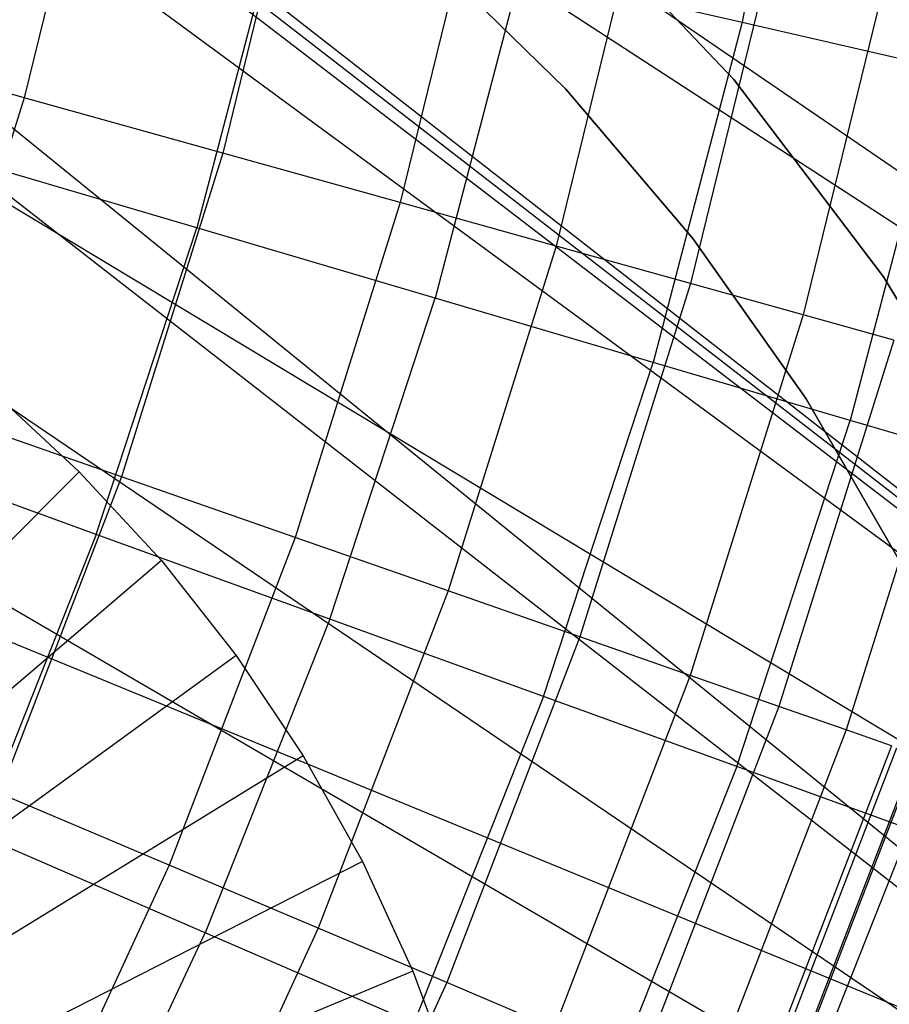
# Model space of a CAD drawing. Extents: x -390 to 397, y -401 to 400.
# Tile 61 of 192: x -229.39 to -227.41, y -300.99 to -298.76. Entities that reach past the tile are written whole.
import ezdxf

# ---------------------------------------------------------------- set-up
doc = ezdxf.new("R2010")
doc.units = 0
doc.header["$LTSCALE"] = 25.4
doc.layers.get('0').update_dxf_attribs({"linetype": 'CONTINUOUS'})

# ---------------------------------------------------------------- blocks, each defined once
blk = doc.blocks.new('FOURTY_ROUND_VII_ZWIS_STL')
at = {"color": 0}
for p, q in [((-238.7744, -290.9375, -934.3766), (-224.2059, -302.3068, -934.3766)), ((-238.7744, -290.9375, -934.3766), (-224.2059, -302.3068, -934.3766)), ((-237.5372, -291.9886, -934.3992), (-224.2059, -302.3068, -934.3766)), ((-237.5372, -291.9886, -934.3992), (-224.2059, -302.3068, -934.3766)), ((-236.7577, -292.691, -934.438), (-224.2059, -302.3068, -934.3766)), ((-236.7577, -292.691, -934.438), (-224.2059, -302.3068, -934.3766)), ((-236.7526, -292.6967, -932.4898), (-223.6992, -301.6236, -931.3491)), ((-236.7526, -292.6967, -932.4898), (-223.6992, -301.6236, -931.3491)), ((-224.2059, -302.3068, -934.3766), (-236.146, -293.5336, -934.6226)), ((-224.2059, -302.3068, -934.3766), (-236.146, -293.5336, -934.6226)), ((-224.6286, -302.8767, -933.034), (-236.146, -293.5336, -932.7423)), ((-236.146, -293.5336, -932.7423), (-223.6992, -301.6236, -931.3491)), ((-236.146, -293.5336, -932.7423), (-223.6992, -301.6236, -931.3491)), ((-224.6286, -302.8767, -933.034), (-236.146, -293.5336, -932.7423)), ((-235.8434, -294.1528, -932.9879), (-224.6286, -302.8767, -933.034)), ((-235.8434, -294.1528, -932.9879), (-224.6286, -302.8767, -933.034)), ((-235.5035, -295.511, -935.2474), (-224.2059, -302.3068, -934.3766)), ((-235.5035, -295.511, -935.2474), (-224.2059, -302.3068, -934.3766)), ((-235.5035, -295.511, -933.564), (-224.6286, -302.8767, -933.034)), ((-235.5035, -295.511, -933.564), (-224.6286, -302.8767, -933.034)), ((-235.502, -296.5416, -933.962), (-224.6286, -302.8767, -933.034)), ((-235.502, -296.5416, -933.962), (-224.6286, -302.8767, -933.034)), ((-235.7209, -297.5787, -935.8195), (-224.2059, -302.3068, -934.3766)), ((-235.7209, -297.5787, -935.8195), (-224.2059, -302.3068, -934.3766)), ((-227.5896, -297.9779, -975.5251), (-227.7445, -298.762, -975.5251)), ((-227.5896, -297.9779, -975.5251), (-227.7445, -298.762, -975.5251)), ((-229.2013, -298.2135, -975.8206), (-229.3772, -298.9335, -975.8206)), ((-229.2013, -298.2135, -975.8206), (-229.3772, -298.9335, -975.8206)), ((-228.7424, -298.3101, -977.1933), (-228.9255, -299.0594, -977.1933)), ((-228.7424, -298.3101, -977.1933), (-228.9255, -299.0594, -977.1933)), ((-228.3325, -298.3965, -978.5822), (-228.5219, -299.1718, -978.5822)), ((-228.3325, -298.3965, -978.5822), (-228.5219, -299.1718, -978.5822)), ((-227.9721, -298.4724, -979.9853), (-228.1671, -299.2707, -979.9853)), ((-227.9721, -298.4724, -979.9853), (-228.1671, -299.2707, -979.9853)), ((-227.7634, -298.8922, -2.2), (-228.1506, -298.4834, -2.2)), ((-228.1506, -298.4834, -29), (-227.7634, -298.8922, -29)), ((-227.7634, -298.8922, -2.2), (-228.1506, -298.4834, -2.2)), ((-228.1506, -298.4834, -29), (-227.7634, -298.8922, -29)), ((-228.7988, -298.52, -972.7912), (-228.9845, -299.2293, -972.7912)), ((-228.7988, -298.52, -972.7912), (-228.9845, -299.2293, -972.7912)), ((-227.6617, -298.5378, -981.4009), (-227.8615, -299.3558, -981.4009)), ((-227.6617, -298.5378, -981.4009), (-227.8615, -299.3558, -981.4009)), ((-227.4016, -298.5925, -982.827), (-227.6055, -299.4271, -982.827)), ((-227.4016, -298.5925, -982.827), (-227.6055, -299.4271, -982.827)), ((-228.4645, -298.6023, -29.0477), (-228.1455, -298.9141, -29.0477)), ((-228.1455, -298.9141, -13.7477), (-228.4645, -298.6023, -13.7477)), ((-228.1455, -298.9141, -13.7477), (-228.4645, -298.6023, -13.7477)), ((-228.4645, -298.6023, -29.0477), (-228.1455, -298.9141, -29.0477)), ((-228.2481, -298.6464, -974.1486), (-228.4426, -299.3891, -974.1486)), ((-228.2481, -298.6464, -974.1486), (-228.4426, -299.3891, -974.1486)), ((-228.2481, -298.6464, -974.1486), (-227.7445, -298.762, -975.5251)), ((-228.2481, -298.6464, -974.1486), (-227.7445, -298.762, -975.5251)), ((-227.7445, -298.762, -975.5251), (-227.947, -299.5352, -975.5251)), ((-227.7445, -298.762, -975.5251), (-227.947, -299.5352, -975.5251)), ((-227.7445, -298.762, -975.5251), (-227.2887, -298.8666, -976.919)), ((-227.7445, -298.762, -975.5251), (-227.2887, -298.8666, -976.919)), ((-229.3772, -298.9335, -975.8206), (-229.8766, -298.7944, -974.4657)), ((-229.3772, -298.9335, -975.8206), (-229.8766, -298.7944, -974.4657)), ((-227.2887, -298.8666, -976.919), (-227.4984, -299.6674, -976.919)), ((-227.2887, -298.8666, -976.919), (-227.4984, -299.6674, -976.919)), ((-227.4227, -299.3405, -2.2), (-227.7634, -298.8922, -2.2)), ((-227.7634, -298.8922, -2.2), (-227.7634, -298.8922, -29)), ((-227.7634, -298.8922, -29), (-227.4227, -299.3405, -29)), ((-227.7634, -298.8922, -2.2), (-227.7634, -298.8922, -29)), ((-227.4227, -299.3405, -2.2), (-227.7634, -298.8922, -2.2)), ((-227.7634, -298.8922, -29), (-227.4227, -299.3405, -29)), ((-229.3772, -298.9335, -975.8206), (-229.599, -299.6408, -975.8206)), ((-229.3772, -298.9335, -975.8206), (-229.599, -299.6408, -975.8206)), ((-228.9255, -299.0594, -977.1933), (-229.3772, -298.9335, -975.8206)), ((-228.9255, -299.0594, -977.1933), (-229.3772, -298.9335, -975.8206)), ((-228.1455, -298.9141, -29.0477), (-227.8562, -299.2536, -29.0477)), ((-227.8562, -299.2536, -13.7477), (-228.1455, -298.9141, -13.7477)), ((-228.1455, -298.9141, -13.7477), (-228.1455, -298.9141, -29.0477)), ((-227.8562, -299.2536, -13.7477), (-228.1455, -298.9141, -13.7477)), ((-228.1455, -298.9141, -29.0477), (-227.8562, -299.2536, -29.0477)), ((-228.1455, -298.9141, -13.7477), (-228.1455, -298.9141, -29.0477)), ((-228.9845, -299.2293, -972.7912), (-229.5722, -299.0562, -971.4547)), ((-228.9845, -299.2293, -972.7912), (-229.5722, -299.0562, -971.4547)), ((-228.9255, -299.0594, -977.1933), (-229.1562, -299.7953, -977.1933)), ((-228.9255, -299.0594, -977.1933), (-229.1562, -299.7953, -977.1933)), ((-228.5219, -299.1718, -978.5822), (-228.9255, -299.0594, -977.1933)), ((-228.5219, -299.1718, -978.5822), (-228.9255, -299.0594, -977.1933)), ((-228.5219, -299.1718, -978.5822), (-228.7607, -299.9334, -978.5822)), ((-228.5219, -299.1718, -978.5822), (-228.7607, -299.9334, -978.5822)), ((-228.1671, -299.2707, -979.9853), (-228.5219, -299.1718, -978.5822)), ((-228.1671, -299.2707, -979.9853), (-228.5219, -299.1718, -978.5822)), ((-229.2132, -299.9261, -972.7912), (-228.9845, -299.2293, -972.7912)), ((-229.2132, -299.9261, -972.7912), (-228.9845, -299.2293, -972.7912)), ((-228.4426, -299.3891, -974.1486), (-228.9845, -299.2293, -972.7912)), ((-228.4426, -299.3891, -974.1486), (-228.9845, -299.2293, -972.7912)), ((-227.8562, -299.2536, -29.0477), (-227.599, -299.618, -29.0477)), ((-227.599, -299.618, -13.7477), (-227.8562, -299.2536, -13.7477)), ((-227.8562, -299.2536, -13.7477), (-227.8562, -299.2536, -29.0477)), ((-227.599, -299.618, -13.7477), (-227.8562, -299.2536, -13.7477)), ((-227.8562, -299.2536, -29.0477), (-227.599, -299.618, -29.0477)), ((-227.8562, -299.2536, -13.7477), (-227.8562, -299.2536, -29.0477)), ((-228.1671, -299.2707, -979.9853), (-228.4129, -300.0548, -979.9853)), ((-228.1671, -299.2707, -979.9853), (-228.4129, -300.0548, -979.9853)), ((-227.8615, -299.3558, -981.4009), (-228.1671, -299.2707, -979.9853)), ((-227.8615, -299.3558, -981.4009), (-228.1671, -299.2707, -979.9853)), ((-227.8615, -299.3558, -981.4009), (-228.1134, -300.1593, -981.4009)), ((-227.8615, -299.3558, -981.4009), (-228.1134, -300.1593, -981.4009)), ((-227.6055, -299.4271, -982.827), (-227.8615, -299.3558, -981.4009)), ((-227.6055, -299.4271, -982.827), (-227.8615, -299.3558, -981.4009)), ((-227.1324, -299.8229, -2.2), (-227.4227, -299.3405, -2.2)), ((-227.4227, -299.3405, -2.2), (-227.4227, -299.3405, -29)), ((-227.4227, -299.3405, -29), (-227.1324, -299.8229, -29)), ((-227.4227, -299.3405, -2.2), (-227.4227, -299.3405, -29)), ((-227.1324, -299.8229, -2.2), (-227.4227, -299.3405, -2.2)), ((-227.4227, -299.3405, -29), (-227.1324, -299.8229, -29)), ((-228.682, -300.1185, -974.1486), (-228.4426, -299.3891, -974.1486)), ((-228.682, -300.1185, -974.1486), (-228.4426, -299.3891, -974.1486)), ((-227.947, -299.5352, -975.5251), (-228.4426, -299.3891, -974.1486)), ((-227.947, -299.5352, -975.5251), (-228.4426, -299.3891, -974.1486)), ((-227.6055, -299.4271, -982.827), (-227.8625, -300.2469, -982.827)), ((-227.6055, -299.4271, -982.827), (-227.8625, -300.2469, -982.827)), ((-227.3995, -299.4845, -984.2618), (-227.6055, -299.4271, -982.827)), ((-227.3995, -299.4845, -984.2618), (-227.6055, -299.4271, -982.827)), ((-227.3995, -299.4845, -984.2618), (-227.6606, -300.3174, -984.2618)), ((-227.3995, -299.4845, -984.2618), (-227.6606, -300.3174, -984.2618)), ((-228.1963, -300.2946, -975.5251), (-227.947, -299.5352, -975.5251)), ((-228.1963, -300.2946, -975.5251), (-227.947, -299.5352, -975.5251)), ((-227.4984, -299.6674, -976.919), (-227.947, -299.5352, -975.5251)), ((-227.4984, -299.6674, -976.919), (-227.947, -299.5352, -975.5251)), ((-227.2437, -299.5279, -985.7034), (-227.5079, -300.3707, -985.7034)), ((-227.2437, -299.5279, -985.7034), (-227.5079, -300.3707, -985.7034)), ((-229.4536, -299.5972), (-229.2518, -299.7838)), ((-229.4536, -299.5972), (-229.2518, -299.7838)), ((-227.599, -299.618, -29.0477), (-227.376, -300.0043, -29.0477)), ((-227.376, -300.0043, -13.7477), (-227.599, -299.618, -13.7477)), ((-227.599, -299.618, -13.7477), (-227.599, -299.618, -29.0477)), ((-227.376, -300.0043, -13.7477), (-227.599, -299.618, -13.7477)), ((-227.599, -299.618, -29.0477), (-227.376, -300.0043, -29.0477)), ((-227.599, -299.618, -13.7477), (-227.599, -299.618, -29.0477)), ((-229.1562, -299.7953, -977.1933), (-229.599, -299.6408, -975.8206)), ((-229.1562, -299.7953, -977.1933), (-229.599, -299.6408, -975.8206)), ((-227.7566, -300.4539, -976.919), (-227.4984, -299.6674, -976.919)), ((-227.7566, -300.4539, -976.919), (-227.4984, -299.6674, -976.919)), ((-227.0974, -299.7856, -978.3286), (-227.4984, -299.6674, -976.919)), ((-227.0974, -299.7856, -978.3286), (-227.4984, -299.6674, -976.919)), ((-229.2132, -299.9261, -972.7912), (-229.7892, -299.7173, -971.4547)), ((-229.2132, -299.9261, -972.7912), (-229.7892, -299.7173, -971.4547)), ((-229.2518, -299.7838), (-229.9589, -300.4908, -1)), ((-229.2518, -299.7838), (-229.9589, -300.4908, -1)), ((-229.2518, -299.7838), (-229.0652, -299.9855)), ((-229.2518, -299.7838), (-229.0652, -299.9855)), ((-229.1562, -299.7953, -977.1933), (-229.4336, -300.515, -977.1933)), ((-229.1562, -299.7953, -977.1933), (-229.4336, -300.515, -977.1933)), ((-228.7607, -299.9334, -978.5822), (-229.1562, -299.7953, -977.1933)), ((-228.7607, -299.9334, -978.5822), (-229.1562, -299.7953, -977.1933)), ((-229.2132, -299.9261, -972.7912), (-229.4839, -300.6075, -972.7912)), ((-229.2132, -299.9261, -972.7912), (-229.4839, -300.6075, -972.7912)), ((-228.682, -300.1185, -974.1486), (-229.2132, -299.9261, -972.7912)), ((-228.682, -300.1185, -974.1486), (-229.2132, -299.9261, -972.7912)), ((-228.7607, -299.9334, -978.5822), (-229.0477, -300.6782, -978.5822)), ((-228.7607, -299.9334, -978.5822), (-229.0477, -300.6782, -978.5822)), ((-228.4129, -300.0548, -979.9853), (-228.7607, -299.9334, -978.5822)), ((-228.4129, -300.0548, -979.9853), (-228.7607, -299.9334, -978.5822)), ((-229.0652, -299.9855), (-229.8256, -300.635, -1)), ((-229.0652, -299.9855), (-229.8256, -300.635, -1)), ((-229.0652, -299.9855), (-228.8951, -300.2014)), ((-229.0652, -299.9855), (-228.8951, -300.2014)), ((-228.4129, -300.0548, -979.9853), (-228.7085, -300.8216, -979.9853)), ((-228.4129, -300.0548, -979.9853), (-228.7085, -300.8216, -979.9853)), ((-228.1134, -300.1593, -981.4009), (-228.4129, -300.0548, -979.9853)), ((-228.1134, -300.1593, -981.4009), (-228.4129, -300.0548, -979.9853)), ((-228.682, -300.1185, -974.1486), (-228.9655, -300.832, -974.1486)), ((-228.682, -300.1185, -974.1486), (-228.9655, -300.832, -974.1486)), ((-228.1963, -300.2946, -975.5251), (-228.682, -300.1185, -974.1486)), ((-228.1963, -300.2946, -975.5251), (-228.682, -300.1185, -974.1486)), ((-228.1134, -300.1593, -981.4009), (-228.4162, -300.9451, -981.4009)), ((-228.1134, -300.1593, -981.4009), (-228.4162, -300.9451, -981.4009)), ((-227.8625, -300.2469, -982.827), (-228.1134, -300.1593, -981.4009)), ((-227.8625, -300.2469, -982.827), (-228.1134, -300.1593, -981.4009)), ((-228.8951, -300.2014), (-229.7041, -300.7892, -1)), ((-228.8951, -300.2014), (-229.7041, -300.7892, -1)), ((-228.8951, -300.2014), (-228.7424, -300.4299)), ((-228.8951, -300.2014), (-228.7424, -300.4299)), ((-227.8625, -300.2469, -982.827), (-228.1715, -301.0486, -982.827)), ((-227.8625, -300.2469, -982.827), (-228.1715, -301.0486, -982.827)), ((-227.6606, -300.3174, -984.2618), (-227.8625, -300.2469, -982.827)), ((-227.6606, -300.3174, -984.2618), (-227.8625, -300.2469, -982.827)), ((-228.1963, -300.2946, -975.5251), (-228.4913, -301.0373, -975.5251)), ((-228.1963, -300.2946, -975.5251), (-228.4913, -301.0373, -975.5251)), ((-227.7566, -300.4539, -976.919), (-228.1963, -300.2946, -975.5251)), ((-227.7566, -300.4539, -976.919), (-228.1963, -300.2946, -975.5251)), ((-227.6606, -300.3174, -984.2618), (-227.9745, -301.1318, -984.2618)), ((-227.6606, -300.3174, -984.2618), (-227.9745, -301.1318, -984.2618)), ((-227.5079, -300.3707, -985.7034), (-227.6606, -300.3174, -984.2618)), ((-227.5079, -300.3707, -985.7034), (-227.6606, -300.3174, -984.2618)), ((-227.5079, -300.3707, -985.7034), (-227.8255, -301.1948, -985.7034)), ((-227.5079, -300.3707, -985.7034), (-227.8255, -301.1948, -985.7034)), ((-227.4046, -300.4067, -987.15), (-227.5079, -300.3707, -985.7034)), ((-227.4046, -300.4067, -987.15), (-227.5079, -300.3707, -985.7034)), ((-227.4046, -300.4067, -987.15), (-227.7248, -301.2374, -987.15)), ((-227.4046, -300.4067, -987.15), (-227.7248, -301.2374, -987.15)), ((-227.7128, -301.2424, -991.5), (-227.3923, -300.411, -991.5)), ((-227.7128, -301.2424, -991.5), (-227.3923, -300.411, -991.5)), ((-228.7424, -300.4299), (-229.595, -300.9524, -1)), ((-228.7424, -300.4299), (-229.595, -300.9524, -1)), ((-228.7424, -300.4299), (-228.6081, -300.6696)), ((-228.7424, -300.4299), (-228.6081, -300.6696)), ((-227.3509, -300.4255, -988.5995), (-227.6723, -301.2595, -988.5995)), ((-227.3509, -300.4255, -988.5995), (-227.6723, -301.2595, -988.5995)), ((-227.3468, -300.4269, -990.0501), (-227.6684, -301.2612, -990.0501)), ((-227.3468, -300.4269, -990.0501), (-227.6684, -301.2612, -990.0501)), ((-227.7566, -300.4539, -976.919), (-228.0622, -301.2231, -976.919)), ((-227.7566, -300.4539, -976.919), (-228.0622, -301.2231, -976.919)), ((-227.3635, -300.5963, -978.3286), (-227.7566, -300.4539, -976.919)), ((-227.3635, -300.5963, -978.3286), (-227.7566, -300.4539, -976.919)), ((-229.0477, -300.6782, -978.5822), (-229.4336, -300.515, -977.1933)), ((-229.0477, -300.6782, -978.5822), (-229.4336, -300.515, -977.1933)), ((-228.9655, -300.832, -974.1486), (-229.4839, -300.6075, -972.7912)), ((-228.9655, -300.832, -974.1486), (-229.4839, -300.6075, -972.7912)), ((-227.3635, -300.5963, -978.3286), (-227.6785, -301.3893, -978.3286)), ((-227.3635, -300.5963, -978.3286), (-227.6785, -301.3893, -978.3286)), ((-228.6081, -300.6696), (-229.4991, -301.1236, -1)), ((-228.6081, -300.6696), (-229.4991, -301.1236, -1)), ((-229.0477, -300.6782, -978.5822), (-229.3819, -301.403, -978.5822)), ((-229.0477, -300.6782, -978.5822), (-229.3819, -301.403, -978.5822)), ((-228.7085, -300.8216, -979.9853), (-229.0477, -300.6782, -978.5822)), ((-228.7085, -300.8216, -979.9853), (-229.0477, -300.6782, -978.5822)), ((-228.6081, -300.6696), (-228.4931, -300.9192)), ((-228.6081, -300.6696), (-228.4931, -300.9192)), ((-229.2919, -301.5269, -974.1486), (-228.9655, -300.832, -974.1486)), ((-229.2919, -301.5269, -974.1486), (-228.9655, -300.832, -974.1486)), ((-228.7085, -300.8216, -979.9853), (-229.0525, -301.5678, -979.9853)), ((-228.7085, -300.8216, -979.9853), (-229.0525, -301.5678, -979.9853)), ((-228.4913, -301.0373, -975.5251), (-228.9655, -300.832, -974.1486)), ((-228.4913, -301.0373, -975.5251), (-228.9655, -300.832, -974.1486)), ((-228.4162, -300.9451, -981.4009), (-228.7085, -300.8216, -979.9853)), ((-228.4162, -300.9451, -981.4009), (-228.7085, -300.8216, -979.9853)), ((-228.4931, -300.9192), (-229.4169, -301.3019, -1)), ((-228.4931, -300.9192), (-229.4169, -301.3019, -1)), ((-228.4931, -300.9192), (-228.3979, -301.1771)), ((-228.4931, -300.9192), (-228.3979, -301.1771)), ((-228.4162, -300.9451, -981.4009), (-228.7688, -301.7098, -981.4009)), ((-228.4162, -300.9451, -981.4009), (-228.7688, -301.7098, -981.4009)), ((-228.1715, -301.0486, -982.827), (-228.4162, -300.9451, -981.4009)), ((-228.1715, -301.0486, -982.827), (-228.4162, -300.9451, -981.4009))]:
    blk.add_line(p, q, dxfattribs=at)

msp = doc.modelspace()

# ---------------------------------------------------------------- block references
at = {"color": 250}
msp.add_blockref('FOURTY_ROUND_VII_ZWIS_STL', (0, 0), dxfattribs=at)

doc.saveas('drawing.dxf')
